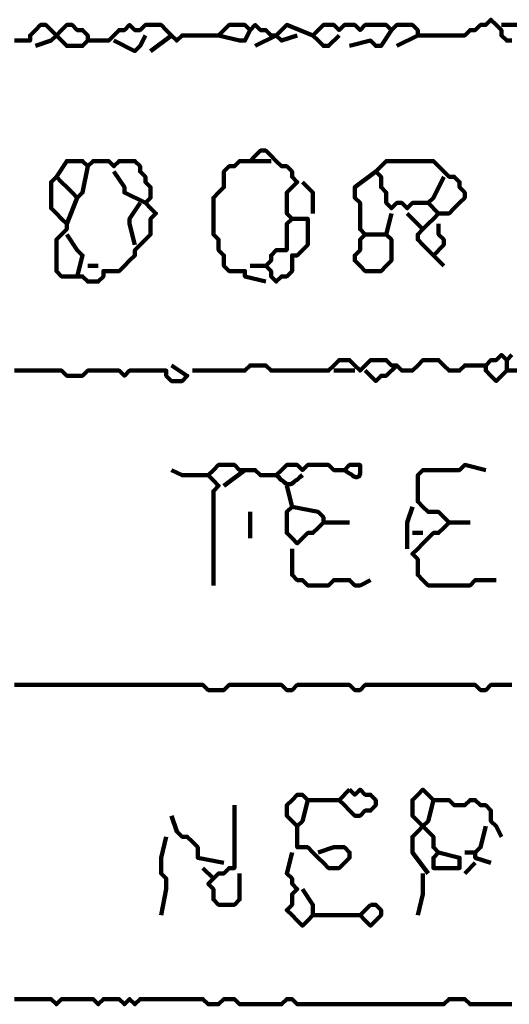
# Model space of a CAD drawing. Header units: metres. Extents: x 1959 to 4131, y 3282 to 4313.
# Tile 64 of 256: x 2127.629 to 2128.492, y 4300.11 to 4301.845. Entities that reach past the tile are written whole.
import ezdxf

# ---------------------------------------------------------------- set-up
doc = ezdxf.new("R2010")
doc.units = ezdxf.units.M
doc.layers.add('P', color=250, linetype='Continuous', lineweight=100)

msp = doc.modelspace()

# ---------------------------------------------------------------- linework, layer by layer
at = {"layer": 'P', "color": 0, "linetype": 'Continuous'}
for points in [[(2128.1922, 4301.8178), (2128.1738, 4301.7993), (2128.1645, 4301.7993), (2128.1553, 4301.8085), (2128.1461, 4301.8178), (2128.1553, 4301.827), (2128.1645, 4301.8362), (2128.1738, 4301.8362), (2128.183, 4301.8362), (2128.1922, 4301.827), (2128.2015, 4301.8362), (2128.2107, 4301.8362), (2128.2199, 4301.8362), (2128.2292, 4301.827), (2128.2384, 4301.8362), (2128.2476, 4301.8362), (2128.2568, 4301.8362), (2128.2661, 4301.8362), (2128.2753, 4301.8362), (2128.2845, 4301.827), (2128.2938, 4301.8362), (2128.303, 4301.8362), (2128.3122, 4301.8362), (2128.3215, 4301.8362), (2128.3307, 4301.827), (2128.3307, 4301.8178), (2128.3399, 4301.8178), (2128.3492, 4301.8178), (2128.3584, 4301.8178), (2128.3676, 4301.8178), (2128.3768, 4301.8178), (2128.3861, 4301.8178), (2128.3953, 4301.8178), (2128.4045, 4301.8178), (2128.4138, 4301.8178), (2128.423, 4301.827), (2128.4322, 4301.827), (2128.4415, 4301.8362), (2128.4507, 4301.8362), (2128.4599, 4301.8454), (2128.4692, 4301.8362), (2128.4784, 4301.827), (2128.4784, 4301.8178), (2128.4876, 4301.8085), (2128.4968, 4301.8085)], [(2127.6199, 4301.8085), (2127.6292, 4301.8085), (2127.6384, 4301.8085), (2127.6476, 4301.8085), (2127.6476, 4301.8178), (2127.6568, 4301.827), (2127.6661, 4301.8362), (2127.6753, 4301.8362), (2127.6845, 4301.827), (2127.6938, 4301.8178), (2127.703, 4301.8085), (2127.7122, 4301.7993), (2127.7215, 4301.7993), (2127.7307, 4301.7993), (2127.7399, 4301.7993), (2127.7492, 4301.8085), (2127.7492, 4301.8178), (2127.7399, 4301.827), (2127.7307, 4301.827), (2127.7215, 4301.8362), (2127.7122, 4301.8362), (2127.703, 4301.827), (2127.6938, 4301.8178), (2127.6845, 4301.8085), (2127.6568, 4301.7993)], [(2127.7492, 4301.8085), (2127.7861, 4301.8085), (2127.7953, 4301.8178), (2127.8045, 4301.827), (2127.8138, 4301.827), (2127.823, 4301.8362), (2127.8322, 4301.827), (2127.8415, 4301.827), (2127.8507, 4301.8362), (2127.8599, 4301.8362), (2127.8692, 4301.8362), (2127.8784, 4301.8362), (2127.8876, 4301.827), (2127.8968, 4301.8178), (2127.9061, 4301.8085), (2127.9153, 4301.8178), (2127.9245, 4301.8178), (2127.9338, 4301.8178), (2127.943, 4301.8178), (2127.9522, 4301.8178), (2127.9615, 4301.8178), (2127.9707, 4301.8178), (2127.9799, 4301.8178), (2127.9892, 4301.827), (2127.9984, 4301.8362), (2128.0076, 4301.8362), (2128.0168, 4301.8362), (2128.0261, 4301.8362), (2128.0353, 4301.827), (2128.0445, 4301.8362), (2128.0538, 4301.827), (2128.063, 4301.827), (2128.0722, 4301.8178), (2128.0815, 4301.8178), (2128.0907, 4301.827), (2128.0999, 4301.8362), (2128.1461, 4301.8178)], [(2128.5153, 4301.8362), (2128.4784, 4301.8362)], [(2127.8507, 4301.8178), (2127.8415, 4301.7993), (2127.8322, 4301.7901), (2127.7953, 4301.8085)], [(2127.8968, 4301.8178), (2127.8599, 4301.7901)], [(2128.0353, 4301.827), (2128.0261, 4301.8085), (2128.0168, 4301.8085), (2127.9799, 4301.8178)], [(2128.1184, 4301.8178), (2128.0907, 4301.8085), (2128.0815, 4301.8178), (2128.0445, 4301.7993)], [(2128.2845, 4301.827), (2128.2661, 4301.7993), (2128.2568, 4301.7993), (2128.2476, 4301.8085), (2128.2107, 4301.7993)], [(2128.3307, 4301.8178), (2128.2938, 4301.7993)], [(2128.0722, 4301.5962), (2128.0353, 4301.5962), (2128.0445, 4301.6054), (2128.0538, 4301.6147), (2128.063, 4301.6147), (2128.0722, 4301.6054), (2128.0815, 4301.5962), (2128.0907, 4301.587), (2128.0999, 4301.587), (2128.1092, 4301.5778), (2128.1092, 4301.5685), (2128.1184, 4301.5593), (2128.1092, 4301.5501), (2128.0999, 4301.5408), (2128.0999, 4301.5316), (2128.0999, 4301.5224), (2128.0999, 4301.5131), (2128.0999, 4301.5039), (2128.1092, 4301.4947), (2128.0999, 4301.4854), (2128.0999, 4301.4762), (2128.0999, 4301.467), (2128.0999, 4301.4578), (2128.0999, 4301.4485), (2128.0999, 4301.4393), (2128.0907, 4301.4393), (2128.0815, 4301.4393), (2128.0722, 4301.4301), (2128.0722, 4301.4208), (2128.063, 4301.4116), (2128.0722, 4301.4024), (2128.0722, 4301.3931), (2128.0815, 4301.3839), (2128.0907, 4301.3931), (2128.0999, 4301.3931), (2128.1092, 4301.4024), (2128.1092, 4301.4116), (2128.1092, 4301.4208), (2128.1092, 4301.4301), (2128.1184, 4301.4301), (2128.1276, 4301.4393), (2128.1368, 4301.4485), (2128.1368, 4301.4578), (2128.1368, 4301.467), (2128.1368, 4301.4762), (2128.1368, 4301.4854), (2128.1368, 4301.4947), (2128.1276, 4301.4947), (2128.1092, 4301.4947)], [(2127.6938, 4301.5685), (2127.7122, 4301.5962), (2127.7215, 4301.5962), (2127.7307, 4301.5962), (2127.7399, 4301.5962), (2127.7492, 4301.587), (2127.7584, 4301.5962), (2127.7676, 4301.5962), (2127.7768, 4301.5962), (2127.7861, 4301.5962), (2127.7953, 4301.587), (2127.8045, 4301.5962), (2127.8138, 4301.5962), (2127.823, 4301.5962), (2127.8322, 4301.5962), (2127.8415, 4301.587), (2127.8415, 4301.5778), (2127.8507, 4301.5685), (2127.8507, 4301.5593), (2127.8599, 4301.5501), (2127.8599, 4301.5408), (2127.8599, 4301.5316), (2127.8507, 4301.5224), (2127.8599, 4301.5131), (2127.8692, 4301.5039), (2127.8599, 4301.4947), (2127.8599, 4301.4854), (2127.8599, 4301.4762), (2127.8599, 4301.467), (2127.8507, 4301.4578), (2127.8415, 4301.4485), (2127.8322, 4301.4393), (2127.8322, 4301.4301), (2127.823, 4301.4208), (2127.8138, 4301.4116), (2127.8045, 4301.4024), (2127.7953, 4301.4024), (2127.7861, 4301.4024), (2127.7768, 4301.4024), (2127.7768, 4301.3931), (2127.7676, 4301.3839), (2127.7584, 4301.3839), (2127.7492, 4301.3839), (2127.7399, 4301.3931), (2127.7307, 4301.3931), (2127.7215, 4301.3931), (2127.7122, 4301.3931), (2127.703, 4301.3931), (2127.6938, 4301.4024), (2127.6938, 4301.4116), (2127.6938, 4301.4208), (2127.6938, 4301.4301), (2127.6938, 4301.4393), (2127.6938, 4301.4485), (2127.6938, 4301.4578), (2127.703, 4301.467), (2127.7122, 4301.4762), (2127.7122, 4301.4854), (2127.703, 4301.4947), (2127.6938, 4301.5039), (2127.6845, 4301.5131), (2127.6845, 4301.5224), (2127.6845, 4301.5316), (2127.6845, 4301.5408), (2127.6845, 4301.5501), (2127.6845, 4301.5593), (2127.6938, 4301.5685), (2127.703, 4301.5593), (2127.7122, 4301.5501), (2127.7215, 4301.5408), (2127.7307, 4301.5316), (2127.7399, 4301.5408), (2127.7492, 4301.587)], [(2128.063, 4301.3839), (2128.0261, 4301.3931), (2128.0261, 4301.4024), (2128.0168, 4301.4024), (2128.0076, 4301.4024), (2127.9984, 4301.4024), (2127.9892, 4301.4116), (2127.9892, 4301.4208), (2127.9892, 4301.4301), (2127.9799, 4301.4393), (2127.9799, 4301.4485), (2127.9799, 4301.4578), (2127.9707, 4301.467), (2127.9707, 4301.4762), (2127.9707, 4301.4854), (2127.9707, 4301.4947), (2127.9707, 4301.5039), (2127.9707, 4301.5131), (2127.9707, 4301.5224), (2127.9707, 4301.5316), (2127.9799, 4301.5408), (2127.9892, 4301.5501), (2127.9892, 4301.5593), (2127.9892, 4301.5685), (2127.9892, 4301.5778), (2127.9984, 4301.587), (2128.0076, 4301.587), (2128.0168, 4301.5962), (2128.0353, 4301.5962)], [(2128.3768, 4301.5685), (2128.3584, 4301.5316), (2128.3492, 4301.5224), (2128.3399, 4301.5224), (2128.3307, 4301.5224), (2128.3215, 4301.5224), (2128.3122, 4301.5131), (2128.303, 4301.5224), (2128.2938, 4301.5224), (2128.2845, 4301.5131), (2128.2753, 4301.5224), (2128.2753, 4301.5316), (2128.2753, 4301.5408), (2128.2661, 4301.5501), (2128.2661, 4301.5593), (2128.2661, 4301.5685), (2128.2568, 4301.5778), (2128.2661, 4301.587), (2128.2753, 4301.5962), (2128.2845, 4301.5962), (2128.2938, 4301.5962), (2128.303, 4301.5962), (2128.3122, 4301.5962), (2128.3215, 4301.5962), (2128.3307, 4301.5962), (2128.3399, 4301.5962), (2128.3492, 4301.5962), (2128.3584, 4301.5962), (2128.3676, 4301.587), (2128.3768, 4301.5778), (2128.3861, 4301.5685), (2128.3953, 4301.5685), (2128.4045, 4301.5593), (2128.4045, 4301.5501), (2128.4138, 4301.5408), (2128.4138, 4301.5316), (2128.4045, 4301.5224), (2128.3953, 4301.5131), (2128.3861, 4301.5039), (2128.3768, 4301.5039), (2128.3676, 4301.5039), (2128.3584, 4301.4947), (2128.3492, 4301.4854), (2128.3399, 4301.4762), (2128.3307, 4301.467), (2128.3307, 4301.4578), (2128.3399, 4301.4485), (2128.3492, 4301.4393), (2128.3768, 4301.4116)], [(2127.7953, 4301.5778), (2127.8138, 4301.5501), (2127.8138, 4301.5408), (2127.8507, 4301.5224)], [(2128.2384, 4301.467), (2128.2753, 4301.467), (2128.2845, 4301.4578), (2128.2845, 4301.4485), (2128.2845, 4301.4393), (2128.2845, 4301.4301), (2128.2845, 4301.4208), (2128.2753, 4301.4116), (2128.2661, 4301.4024), (2128.2568, 4301.4024), (2128.2476, 4301.4024), (2128.2384, 4301.4024), (2128.2292, 4301.4116), (2128.2199, 4301.4208), (2128.2199, 4301.4301), (2128.2292, 4301.4393), (2128.2292, 4301.4485), (2128.2292, 4301.4578), (2128.2384, 4301.467), (2128.2292, 4301.4762), (2128.2292, 4301.4854), (2128.2292, 4301.4947), (2128.2292, 4301.5039), (2128.2292, 4301.5131), (2128.2292, 4301.5224), (2128.2199, 4301.5316), (2128.2199, 4301.5408), (2128.2199, 4301.5501), (2128.2568, 4301.5778)], [(2128.1276, 4301.5593), (2128.1461, 4301.5408), (2128.1461, 4301.5316), (2128.1461, 4301.5224), (2128.1461, 4301.5039)], [(2127.7307, 4301.5316), (2127.7122, 4301.4854)], [(2127.8415, 4301.5224), (2127.823, 4301.4947), (2127.823, 4301.4854), (2127.8322, 4301.4485)], [(2128.3492, 4301.5224), (2128.3676, 4301.5039)], [(2128.2845, 4301.5039), (2128.2753, 4301.467)], [(2128.3122, 4301.5039), (2128.3399, 4301.4762)], [(2128.3676, 4301.4854), (2128.3676, 4301.467), (2128.3768, 4301.4578), (2128.3768, 4301.4485), (2128.3584, 4301.4301)], [(2127.7122, 4301.467), (2127.7307, 4301.4393), (2127.7399, 4301.4301), (2127.7307, 4301.3931)], [(2127.7492, 4301.4116), (2127.7676, 4301.4116)], [(2128.0353, 4301.4116), (2128.063, 4301.4116)], [(2127.9338, 4301.227), (2127.9707, 4301.227), (2127.9799, 4301.227), (2127.9892, 4301.227), (2127.9984, 4301.227), (2128.0076, 4301.227), (2128.0168, 4301.227), (2128.0261, 4301.227), (2128.0353, 4301.2362), (2128.0445, 4301.2362), (2128.0538, 4301.2362), (2128.063, 4301.2362), (2128.0722, 4301.227), (2128.0815, 4301.227), (2128.0907, 4301.227), (2128.0999, 4301.227), (2128.1092, 4301.227), (2128.1184, 4301.227), (2128.1276, 4301.227), (2128.1368, 4301.227), (2128.1461, 4301.227), (2128.1553, 4301.227), (2128.1645, 4301.227), (2128.1738, 4301.227), (2128.183, 4301.2362), (2128.1922, 4301.2454), (2128.2015, 4301.2454), (2128.2107, 4301.2454), (2128.2199, 4301.2362), (2128.2292, 4301.227), (2128.2384, 4301.2362), (2128.2476, 4301.2454), (2128.2568, 4301.2454), (2128.2661, 4301.2454), (2128.2753, 4301.2454), (2128.2845, 4301.2362), (2128.2938, 4301.2362), (2128.303, 4301.227), (2128.3122, 4301.227), (2128.3215, 4301.227), (2128.3307, 4301.2362), (2128.3399, 4301.2454), (2128.3492, 4301.2454), (2128.3584, 4301.2454), (2128.3676, 4301.2454), (2128.3768, 4301.2362), (2128.3861, 4301.227), (2128.3953, 4301.227), (2128.4045, 4301.227), (2128.4138, 4301.2362), (2128.423, 4301.2362), (2128.4322, 4301.2362), (2128.4507, 4301.2362)], [(2128.5245, 4301.227), (2128.4876, 4301.227), (2128.4784, 4301.2178), (2128.4692, 4301.2085), (2128.4599, 4301.2178), (2128.4507, 4301.227), (2128.4507, 4301.2362), (2128.4599, 4301.2454), (2128.4692, 4301.2454), (2128.4784, 4301.2547), (2128.4876, 4301.2454), (2128.4968, 4301.2547)], [(2128.4876, 4301.2454), (2128.4876, 4301.227)], [(2127.6199, 4301.227), (2127.6292, 4301.227), (2127.6384, 4301.227), (2127.6476, 4301.227), (2127.6568, 4301.227), (2127.6661, 4301.227), (2127.6753, 4301.227), (2127.6845, 4301.227), (2127.6938, 4301.227), (2127.703, 4301.227), (2127.7122, 4301.2178), (2127.7215, 4301.2178), (2127.7307, 4301.2178), (2127.7399, 4301.2178), (2127.7492, 4301.227), (2127.7584, 4301.227), (2127.7676, 4301.227), (2127.7768, 4301.227), (2127.7861, 4301.227), (2127.7953, 4301.227), (2127.8045, 4301.227), (2127.8138, 4301.2178), (2127.823, 4301.227), (2127.8322, 4301.227), (2127.8415, 4301.227), (2127.8507, 4301.227), (2127.8599, 4301.227), (2127.8692, 4301.227), (2127.8784, 4301.227), (2127.8876, 4301.227), (2127.8876, 4301.2178), (2127.8968, 4301.2085), (2127.9061, 4301.2085), (2127.9153, 4301.2085), (2127.9245, 4301.2178), (2127.8968, 4301.2362)], [(2128.183, 4301.227), (2128.2199, 4301.227)], [(2128.2938, 4301.2362), (2128.2753, 4301.2178), (2128.2661, 4301.2178), (2128.2568, 4301.2085), (2128.2384, 4301.227)], [(2127.8968, 4301.0516), (2127.9153, 4301.0424), (2127.9245, 4301.0424), (2127.9338, 4301.0424), (2127.9615, 4301.0424)], [(2127.9707, 4300.8485), (2127.9707, 4300.8854), (2127.9707, 4300.8947), (2127.9707, 4300.9039), (2127.9707, 4300.9131), (2127.9707, 4300.9224), (2127.9707, 4300.9316), (2127.9707, 4300.9408), (2127.9707, 4300.9501), (2127.9707, 4300.9593), (2127.9707, 4300.9685), (2127.9707, 4300.9778), (2127.9707, 4300.987), (2127.9707, 4300.9962), (2127.9707, 4301.0054), (2127.9707, 4301.0147), (2127.9799, 4301.0239), (2127.9707, 4301.0331), (2127.9615, 4301.0424), (2127.9707, 4301.0516), (2127.9799, 4301.0608), (2127.9892, 4301.0608), (2127.9984, 4301.0608), (2128.0076, 4301.0608), (2128.0168, 4301.0516), (2128.0261, 4301.0516), (2128.0353, 4301.0516), (2128.0445, 4301.0516), (2128.0538, 4301.0424), (2128.063, 4301.0424), (2128.0722, 4301.0424), (2128.0815, 4301.0424), (2128.0907, 4301.0516), (2128.0999, 4301.0608), (2128.1092, 4301.0608), (2128.1184, 4301.0608), (2128.1276, 4301.0516), (2128.1368, 4301.0608), (2128.1461, 4301.0608), (2128.1553, 4301.0608), (2128.1645, 4301.0608), (2128.1738, 4301.0608), (2128.183, 4301.0516), (2128.1922, 4301.0516), (2128.2015, 4301.0516), (2128.2107, 4301.0608), (2128.2199, 4301.0608), (2128.2292, 4301.0608), (2128.2292, 4301.0562), (2128.2292, 4301.0516), (2128.2292, 4301.0454), (2128.2276, 4301.0408), (2128.2245, 4301.0393), (2128.2215, 4301.0393), (2128.2168, 4301.0408), (2128.2138, 4301.0439), (2128.2107, 4301.0454), (2128.2061, 4301.0485), (2128.2015, 4301.0516)], [(2128.0261, 4301.0516), (2127.9892, 4301.0239)], [(2128.4692, 4300.8578), (2128.4322, 4300.8578), (2128.423, 4300.8485), (2128.4138, 4300.8485), (2128.4045, 4300.8485), (2128.3953, 4300.8485), (2128.3861, 4300.8485), (2128.3768, 4300.8485), (2128.3676, 4300.8485), (2128.3584, 4300.8485), (2128.3492, 4300.8485), (2128.3399, 4300.8578), (2128.3307, 4300.867), (2128.3307, 4300.8762), (2128.3307, 4300.8854), (2128.3307, 4300.8947), (2128.3215, 4300.9039), (2128.3307, 4300.9131), (2128.3399, 4300.9224), (2128.3492, 4300.9316), (2128.3584, 4300.9408), (2128.3676, 4300.9408), (2128.3768, 4300.9501), (2128.3861, 4300.9593), (2128.3768, 4300.9685), (2128.3676, 4300.9778), (2128.3584, 4300.9778), (2128.3492, 4300.9778), (2128.3399, 4300.987), (2128.3307, 4300.9962), (2128.3307, 4301.0054), (2128.3307, 4301.0147), (2128.3307, 4301.0239), (2128.3307, 4301.0331), (2128.3307, 4301.0424), (2128.3399, 4301.0516), (2128.3492, 4301.0516), (2128.3584, 4301.0516), (2128.3676, 4301.0516), (2128.3768, 4301.0516), (2128.3861, 4301.0516), (2128.3953, 4301.0516), (2128.4045, 4301.0516), (2128.4138, 4301.0608), (2128.4507, 4301.0516)], [(2128.0815, 4301.0424), (2128.0861, 4301.0393), (2128.0892, 4301.0347), (2128.0922, 4301.0331), (2128.0953, 4301.0301), (2128.0999, 4301.027), (2128.1045, 4301.027), (2128.1076, 4301.027), (2128.1122, 4301.0301), (2128.1153, 4301.0331), (2128.1184, 4301.0347), (2128.123, 4301.0393), (2128.1276, 4301.0424)], [(2128.0999, 4301.0239), (2128.1092, 4300.987), (2128.0999, 4300.9778), (2128.0999, 4300.9685), (2128.0999, 4300.9593), (2128.0999, 4300.9501), (2128.0999, 4300.9408), (2128.1092, 4300.9316), (2128.1184, 4300.9224), (2128.1276, 4300.9316), (2128.1368, 4300.9408), (2128.1461, 4300.9408), (2128.1553, 4300.9501), (2128.1645, 4300.9593), (2128.1645, 4300.9685), (2128.1553, 4300.9778), (2128.1092, 4300.987)], [(2128.0353, 4300.9778), (2128.0353, 4300.9316)], [(2128.3215, 4300.987), (2128.3122, 4300.9593), (2128.3122, 4300.9501), (2128.3122, 4300.9131)], [(2128.1645, 4300.9593), (2128.2107, 4300.9593)], [(2128.3861, 4300.9593), (2128.423, 4300.9593)], [(2128.3215, 4300.9408), (2128.3399, 4300.9408)], [(2128.1092, 4300.9131), (2128.1092, 4300.8762), (2128.1092, 4300.867), (2128.1184, 4300.8578), (2128.1276, 4300.8578), (2128.1368, 4300.8485), (2128.1461, 4300.8485), (2128.1553, 4300.8485), (2128.1645, 4300.8485), (2128.1738, 4300.8485), (2128.183, 4300.8578), (2128.1922, 4300.8578), (2128.2015, 4300.8578), (2128.2107, 4300.8578), (2128.2199, 4300.8485), (2128.2292, 4300.8485), (2128.2476, 4300.8578)], [(2127.6199, 4300.6731), (2127.6292, 4300.6731), (2127.6384, 4300.6731), (2127.6476, 4300.6731), (2127.6568, 4300.6731), (2127.6661, 4300.6731), (2127.6753, 4300.6731), (2127.6845, 4300.6731), (2127.6938, 4300.6731), (2127.703, 4300.6731), (2127.7122, 4300.6731), (2127.7215, 4300.6731), (2127.7307, 4300.6731), (2127.7399, 4300.6731), (2127.7492, 4300.6731), (2127.7584, 4300.6731), (2127.7676, 4300.6731), (2127.7768, 4300.6731), (2127.7861, 4300.6731), (2127.7953, 4300.6731), (2127.8045, 4300.6731), (2127.8138, 4300.6731), (2127.823, 4300.6731), (2127.8322, 4300.6731), (2127.8415, 4300.6731), (2127.8507, 4300.6731), (2127.8599, 4300.6731), (2127.8692, 4300.6731), (2127.8784, 4300.6731), (2127.8876, 4300.6731), (2127.8968, 4300.6731), (2127.9061, 4300.6731), (2127.9153, 4300.6731), (2127.9245, 4300.6731), (2127.9338, 4300.6731), (2127.943, 4300.6731), (2127.9522, 4300.6731), (2127.9615, 4300.6639), (2127.9707, 4300.6639), (2127.9799, 4300.6639), (2127.9892, 4300.6639), (2127.9984, 4300.6731), (2128.0076, 4300.6731), (2128.0168, 4300.6731), (2128.0261, 4300.6731), (2128.0353, 4300.6731), (2128.0445, 4300.6731), (2128.0538, 4300.6731), (2128.063, 4300.6731), (2128.0722, 4300.6731), (2128.0815, 4300.6731), (2128.0907, 4300.6731), (2128.0999, 4300.6639), (2128.1092, 4300.6639), (2128.1184, 4300.6731), (2128.1276, 4300.6731), (2128.1368, 4300.6731), (2128.1461, 4300.6731), (2128.1553, 4300.6731), (2128.1645, 4300.6731), (2128.1738, 4300.6731), (2128.183, 4300.6731), (2128.1922, 4300.6731), (2128.2015, 4300.6731), (2128.2107, 4300.6731), (2128.2199, 4300.6639), (2128.2292, 4300.6639), (2128.2384, 4300.6731), (2128.2476, 4300.6731), (2128.2568, 4300.6731), (2128.2661, 4300.6731), (2128.2753, 4300.6731), (2128.2845, 4300.6731), (2128.2938, 4300.6731), (2128.303, 4300.6731), (2128.3122, 4300.6731), (2128.3215, 4300.6731), (2128.3307, 4300.6731), (2128.3399, 4300.6731), (2128.3492, 4300.6731), (2128.3584, 4300.6731), (2128.3676, 4300.6731), (2128.3768, 4300.6731), (2128.3861, 4300.6731), (2128.3953, 4300.6731), (2128.4045, 4300.6731), (2128.4138, 4300.6731), (2128.423, 4300.6731), (2128.4322, 4300.6731), (2128.4415, 4300.6639), (2128.4507, 4300.6639), (2128.4599, 4300.6731), (2128.4692, 4300.6731), (2128.4784, 4300.6731), (2128.4876, 4300.6731), (2128.4968, 4300.6731)], [(2128.1368, 4300.4701), (2128.1276, 4300.4331), (2128.1184, 4300.4239), (2128.1092, 4300.4331), (2128.0999, 4300.4424), (2128.0999, 4300.4516), (2128.0999, 4300.4608), (2128.1092, 4300.4701), (2128.1184, 4300.4793), (2128.1276, 4300.4793), (2128.1368, 4300.4701), (2128.1461, 4300.4701), (2128.1922, 4300.4701)], [(2128.2107, 4300.4885), (2128.2199, 4300.4793), (2128.2292, 4300.4885), (2128.2384, 4300.4793), (2128.2476, 4300.4793), (2128.2568, 4300.4701), (2128.2568, 4300.4608), (2128.2476, 4300.4516), (2128.2384, 4300.4516), (2128.2292, 4300.4424), (2128.2199, 4300.4424), (2128.2107, 4300.4516), (2128.2015, 4300.4608), (2128.1922, 4300.4701), (2128.2107, 4300.4885)], [(2128.3676, 4300.3778), (2128.4045, 4300.3685), (2128.4045, 4300.3593), (2128.4045, 4300.3501), (2128.3953, 4300.3501), (2128.3861, 4300.3501), (2128.3768, 4300.3501), (2128.3676, 4300.3501), (2128.3584, 4300.3501), (2128.3584, 4300.3593), (2128.3584, 4300.3685), (2128.3676, 4300.3778), (2128.3584, 4300.387), (2128.3584, 4300.3962), (2128.3584, 4300.4054), (2128.3492, 4300.4147), (2128.3399, 4300.4239), (2128.3307, 4300.4331), (2128.3215, 4300.4424), (2128.3215, 4300.4516), (2128.3215, 4300.4608), (2128.3215, 4300.4701), (2128.3307, 4300.4793), (2128.3399, 4300.4885), (2128.3492, 4300.4793), (2128.3584, 4300.4701), (2128.3676, 4300.4701), (2128.3768, 4300.4701), (2128.3861, 4300.4701), (2128.3953, 4300.4608), (2128.4045, 4300.4608), (2128.4138, 4300.4608), (2128.423, 4300.4701), (2128.4322, 4300.4701), (2128.4415, 4300.4608), (2128.4507, 4300.4608), (2128.4599, 4300.4516), (2128.4599, 4300.4424), (2128.4599, 4300.4331), (2128.4692, 4300.4239), (2128.4784, 4300.4054)], [(2128.0076, 4300.4608), (2128.0076, 4300.4239), (2128.0076, 4300.4147), (2128.0076, 4300.4054), (2128.0076, 4300.3962), (2128.0076, 4300.387), (2128.0076, 4300.3778), (2128.0076, 4300.3685), (2128.0076, 4300.3593), (2128.0076, 4300.3501), (2127.9984, 4300.3501), (2127.9892, 4300.3408), (2127.9799, 4300.3408), (2127.9707, 4300.3316), (2127.9615, 4300.3224), (2127.9707, 4300.3131), (2127.9707, 4300.3039), (2127.9707, 4300.2947), (2127.9799, 4300.2854), (2127.9892, 4300.2854), (2127.9984, 4300.2854), (2128.0076, 4300.2854), (2128.0168, 4300.2947), (2128.0168, 4300.3039), (2128.0168, 4300.3408)], [(2128.3584, 4300.4701), (2128.3492, 4300.4331), (2128.3399, 4300.4239), (2128.3307, 4300.4147), (2128.3215, 4300.4054), (2128.3215, 4300.3962), (2128.3215, 4300.387), (2128.3215, 4300.3778), (2128.3492, 4300.3408)], [(2127.8968, 4300.4424), (2127.9061, 4300.4147), (2127.9153, 4300.4054), (2127.9245, 4300.4054), (2127.9338, 4300.3962), (2127.943, 4300.387), (2127.943, 4300.3778), (2127.943, 4300.3685), (2127.9892, 4300.3593)], [(2128.1184, 4300.4239), (2128.1184, 4300.387), (2128.1276, 4300.387), (2128.1368, 4300.387), (2128.1461, 4300.3778), (2128.1553, 4300.3685), (2128.1645, 4300.3593), (2128.1738, 4300.3501), (2128.183, 4300.3501), (2128.1922, 4300.3501), (2128.2015, 4300.3593), (2128.2107, 4300.3685), (2128.2107, 4300.3778), (2128.2015, 4300.387), (2128.1922, 4300.387), (2128.183, 4300.387), (2128.1553, 4300.3778)], [(2128.4507, 4300.4239), (2128.4415, 4300.387), (2128.4322, 4300.3778), (2128.4322, 4300.3685), (2128.4599, 4300.3593)], [(2127.8876, 4300.4054), (2127.8784, 4300.3685), (2127.8784, 4300.3593), (2127.8784, 4300.3501), (2127.8784, 4300.3408), (2127.8876, 4300.3316), (2127.8876, 4300.3224), (2127.8876, 4300.3131), (2127.8784, 4300.267)], [(2128.1092, 4300.3778), (2128.0999, 4300.3408), (2128.1092, 4300.3316), (2128.1092, 4300.3224), (2128.1184, 4300.3131), (2128.1092, 4300.3039), (2128.1092, 4300.2947), (2128.1092, 4300.2854), (2128.0999, 4300.2762), (2128.1092, 4300.267), (2128.1184, 4300.2578), (2128.1276, 4300.2485), (2128.1368, 4300.2578), (2128.1461, 4300.267), (2128.1461, 4300.2762), (2128.1461, 4300.2854), (2128.1276, 4300.3131)], [(2128.4138, 4300.3778), (2128.4322, 4300.3778)], [(2128.4322, 4300.3593), (2128.4138, 4300.3408)], [(2127.9522, 4300.3501), (2127.9707, 4300.3316)], [(2128.3399, 4300.3408), (2128.3399, 4300.3131), (2128.3399, 4300.3039), (2128.3307, 4300.267)], [(2128.2476, 4300.2854), (2128.2568, 4300.2854), (2128.2661, 4300.2762), (2128.2661, 4300.267), (2128.2568, 4300.2578), (2128.2476, 4300.2485), (2128.2384, 4300.2578), (2128.2292, 4300.267), (2128.2476, 4300.2854)], [(2128.1461, 4300.267), (2128.1738, 4300.267), (2128.183, 4300.267), (2128.1922, 4300.267), (2128.2015, 4300.267), (2128.2107, 4300.267), (2128.2292, 4300.267)], [(2127.6199, 4300.1193), (2127.6292, 4300.1193), (2127.6384, 4300.1193), (2127.6476, 4300.1193), (2127.6568, 4300.1193), (2127.6661, 4300.1193), (2127.6753, 4300.1193), (2127.6845, 4300.1193), (2127.6938, 4300.1101), (2127.703, 4300.1193), (2127.7122, 4300.1193), (2127.7215, 4300.1193), (2127.7307, 4300.1193), (2127.7399, 4300.1193), (2127.7492, 4300.1193), (2127.7584, 4300.1193), (2127.7676, 4300.1101), (2127.7768, 4300.1193), (2127.7861, 4300.1193), (2127.7953, 4300.1193), (2127.8045, 4300.1193), (2127.8138, 4300.1101), (2127.823, 4300.1193), (2127.8322, 4300.1101), (2127.8415, 4300.1193), (2127.8507, 4300.1193), (2127.8599, 4300.1193), (2127.8692, 4300.1193), (2127.8784, 4300.1193), (2127.8876, 4300.1193), (2127.8968, 4300.1193), (2127.9061, 4300.1193), (2127.9153, 4300.1193), (2127.9245, 4300.1193), (2127.9338, 4300.1193), (2127.943, 4300.1193), (2127.9522, 4300.1193), (2127.9615, 4300.1101), (2127.9707, 4300.1101), (2127.9799, 4300.1101), (2127.9892, 4300.1193), (2127.9984, 4300.1193), (2128.0076, 4300.1193), (2128.0168, 4300.1101), (2128.0261, 4300.1101), (2128.0353, 4300.1101), (2128.0445, 4300.1101), (2128.0538, 4300.1101), (2128.063, 4300.1101), (2128.0722, 4300.1101), (2128.0815, 4300.1101), (2128.0907, 4300.1101), (2128.0999, 4300.1193), (2128.1092, 4300.1193), (2128.1184, 4300.1101), (2128.1276, 4300.1101), (2128.1368, 4300.1101), (2128.1461, 4300.1101), (2128.1553, 4300.1101), (2128.1645, 4300.1101), (2128.1738, 4300.1101), (2128.183, 4300.1101), (2128.1922, 4300.1101), (2128.2015, 4300.1101), (2128.2107, 4300.1101), (2128.2199, 4300.1101), (2128.2292, 4300.1101), (2128.2384, 4300.1101), (2128.2476, 4300.1101), (2128.2568, 4300.1101), (2128.2661, 4300.1101), (2128.2753, 4300.1101), (2128.2845, 4300.1101), (2128.2938, 4300.1101), (2128.303, 4300.1101), (2128.3122, 4300.1101), (2128.3215, 4300.1101), (2128.3307, 4300.1101), (2128.3399, 4300.1101), (2128.3492, 4300.1101), (2128.3584, 4300.1101), (2128.3676, 4300.1101), (2128.3768, 4300.1101), (2128.3861, 4300.1193), (2128.3953, 4300.1193), (2128.4045, 4300.1193), (2128.4138, 4300.1193), (2128.423, 4300.1101), (2128.4322, 4300.1101), (2128.4415, 4300.1101), (2128.4507, 4300.1101), (2128.4599, 4300.1101), (2128.4692, 4300.1101), (2128.4784, 4300.1101), (2128.4876, 4300.1101), (2128.4968, 4300.1101)]]:
    msp.add_lwpolyline(points, dxfattribs=at)

doc.saveas('drawing.dxf')
